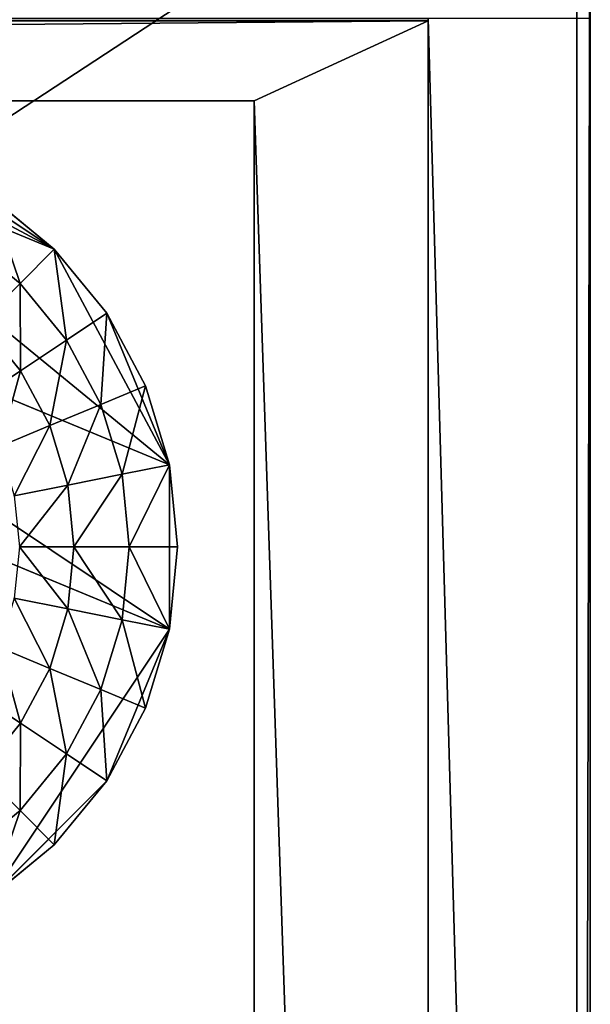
# Model space of a CAD drawing. Extents: x 0 to 35.8, y 0 to 26.7.
# Tile 226 of 227: x 33.7 to 35.8, y 19.4 to 23. Entities that reach past the tile are written whole.
import ezdxf

# ---------------------------------------------------------------- set-up
doc = ezdxf.new("R2010")
doc.units = 0
doc.header["$MEASUREMENT"] = 0
doc.layers.get('0').update_dxf_attribs({"color": 13, "linetype": 'CONTINUOUS'})
for name, color, linetype in [('HDS8645C_-_BODY', 252, 'CONTINUOUS'), ('HDS8645C_-_CERAMIC_TOP', 29, 'CONTINUOUS'), ('HEI8056C_-_LEGS', 252, 'CONTINUOUS')]:
    doc.layers.add(name, color=color, linetype=linetype)

# ---------------------------------------------------------------- blocks, each defined once
blk = doc.blocks.new('HIS8055U_TRADECAD_DXF')
at = {"color": 0}
blk.add_line((17.28565, -9.6021, -14.33995), (17.28565, 9.6713, -14.33995), dxfattribs=at)
blk.add_line((17.28565, -9.6021, -14.33995), (17.28565, 9.6713, -14.33995), dxfattribs=at)
blk.add_line((17.28565, -9.6021, -14.33995), (17.28565, 9.6713, -14.33995), dxfattribs=at)
at = {"layer": 'HDS8645C_-_BODY', "color": 0}
for p, q in [((17.88175, 10.7495, 17.08515), (17.88175, -12.8447, 17.08515)), ((17.88175, 10.7495, 17.08515), (17.88175, -12.8447, 17.08515)), ((17.28565, -9.6021, -13.78755), (17.28565, 9.6789, -13.78865)), ((17.28565, 9.6789, -13.78865), (17.28565, 9.6713, -14.33995)), ((17.28565, 9.6789, -13.78865), (17.28565, 9.6713, -14.33995)), ((17.28565, -9.6021, -13.78755), (17.28565, 9.6789, -13.78865)), ((17.88175, 9.6789, 11.74975), (17.88175, -10.0936, 10.47655)), ((17.88175, -11.211, 15.51895), (17.88175, 9.6789, 15.52855)), ((17.88175, -10.0936, -9.26395), (17.88175, 9.6789, -13.78865)), ((17.88175, 9.6789, -13.78865), (17.88175, -11.1971, -13.78755)), ((17.88175, -11.211, 15.51895), (17.88175, 9.6789, 15.52855)), ((17.88175, 9.6789, -13.78865), (17.88175, -11.1971, -13.78755)), ((17.88175, -10.0936, -9.26395), (17.88175, 9.6789, -13.78865)), ((17.88175, 9.6789, 11.74975), (17.88175, -10.0936, 10.47655)), ((17.28565, 9.6713, -14.33995), (-17.22295, 9.6713, -14.33995)), ((17.28565, 9.6713, -14.33995), (-17.22295, 9.6713, -14.33995)), ((17.28565, 9.6713, -14.33995), (-17.22295, 9.6713, -14.33995)), ((17.28565, 9.6713, -14.33995), (16.64532, 9.37696, -14.65245)), ((17.28565, 9.6713, -14.33995), (16.64532, 9.37696, -14.65245)), ((16.64532, 9.37696, -14.65245), (-16.56002, 9.37696, -14.65245)), ((16.64532, 9.37696, -14.65245), (-16.56002, 9.37696, -14.65245)), ((16.64532, 9.37696, -14.65245), (16.64532, -9.23304, -14.65245)), ((16.64532, 9.37696, -14.65245), (16.64532, -9.23304, -14.65245))]:
    blk.add_line(p, q, dxfattribs=at)
at = {"layer": 'HDS8645C_-_CERAMIC_TOP', "color": 0}
for p, q in [((17.83165, -12.6526, 17.08515), (17.83165, 10.6876, 17.08515)), ((17.83165, 10.6876, 17.27015), (17.83165, -12.6526, 17.27015)), ((17.83165, -12.6526, 17.08515), (17.83165, 10.6876, 17.08515)), ((17.83165, 10.6876, 17.27015), (17.83165, -12.6526, 17.27015))]:
    blk.add_line(p, q, dxfattribs=at)
at = {"layer": 'HEI8056C_-_LEGS', "color": 0}
for p, q in [((15.90975, 8.8301, -14.64235), (14.81445, 9.2839, -14.64235)), ((15.90975, 8.8301, -14.64235), (14.81445, 9.2839, -14.64235)), ((15.40725, 9.1659, -14.64235), (15.90975, 8.8301, -14.64235)), ((15.40725, 9.1659, -14.64235), (15.90975, 8.8301, -14.64235)), ((16.33375, 8.037, -14.64235), (13.95375, 9.0228, -14.64235)), ((16.33375, 8.037, -14.64235), (13.95375, 9.0228, -14.64235)), ((15.67505, 9.0228, -14.64235), (15.90975, 8.8301, -14.64235)), ((15.67505, 9.0228, -14.64235), (15.90975, 8.8301, -14.64235)), ((15.78375, 8.7041, -14.92275), (15.57605, 8.8746, -14.92275)), ((15.78375, 8.7041, -14.78425), (15.57605, 8.8746, -14.78425)), ((15.78375, 8.7041, -14.92275), (15.57605, 8.8746, -14.92275)), ((15.78375, 8.7041, -14.78425), (15.57605, 8.8746, -14.78425)), ((15.78375, 8.7041, -14.78425), (15.90975, 8.8301, -14.64235)), ((15.78375, 8.7041, -14.78425), (15.90975, 8.8301, -14.64235)), ((16.33375, 8.037, -14.64235), (15.90975, 8.8301, -14.64235)), ((15.90975, 8.8301, -14.64235), (16.10245, 8.5954, -14.64235)), ((16.33375, 8.037, -14.64235), (15.90975, 8.8301, -14.64235)), ((15.90975, 8.8301, -14.64235), (16.10245, 8.5954, -14.64235)), ((15.78375, 8.7041, -14.92275), (15.64015, 8.5604, -15.04285)), ((15.78375, 8.7041, -14.92275), (15.64015, 8.5604, -15.04285)), ((15.95425, 8.4964, -14.92275), (15.78375, 8.7041, -14.92275)), ((15.78375, 8.7041, -14.78425), (15.78375, 8.7041, -14.92275)), ((15.95425, 8.4964, -14.92275), (15.78375, 8.7041, -14.92275)), ((15.95425, 8.4964, -14.78425), (15.78375, 8.7041, -14.78425)), ((15.78375, 8.7041, -14.78425), (15.78375, 8.7041, -14.92275)), ((15.95425, 8.4964, -14.78425), (15.78375, 8.7041, -14.78425)), ((16.33375, 7.4325, -14.64235), (13.52635, 8.5954, -14.64235)), ((16.33375, 7.4325, -14.64235), (13.52635, 8.5954, -14.64235)), ((16.10245, 8.5954, -14.64235), (15.95425, 8.4964, -14.78425)), ((16.10245, 8.5954, -14.64235), (15.95425, 8.4964, -14.78425)), ((16.10245, 8.5954, -14.64235), (16.24555, 8.3276, -14.64235)), ((16.10245, 8.5954, -14.64235), (16.24555, 8.3276, -14.64235)), ((15.64015, 8.5604, -17.22795), (15.78535, 8.3835, -17.22795)), ((15.78535, 8.3835, -15.04285), (15.64015, 8.5604, -15.04285)), ((15.78535, 8.3835, -15.04285), (15.64015, 8.5604, -15.04285)), ((15.64015, 8.5604, -17.22795), (15.78535, 8.3835, -17.22795)), ((15.95425, 8.4964, -14.92275), (15.78535, 8.3835, -15.04285)), ((15.95425, 8.4964, -14.92275), (15.78535, 8.3835, -15.04285)), ((16.08095, 8.2594, -14.92275), (15.95425, 8.4964, -14.92275)), ((15.95425, 8.4964, -14.78425), (15.95425, 8.4964, -14.92275)), ((16.08095, 8.2594, -14.92275), (15.95425, 8.4964, -14.92275)), ((16.08095, 8.2594, -14.78425), (15.95425, 8.4964, -14.78425)), ((15.95425, 8.4964, -14.78425), (15.95425, 8.4964, -14.92275)), ((16.08095, 8.2594, -14.78425), (15.95425, 8.4964, -14.78425)), ((15.78535, 8.3835, -17.22795), (15.61825, 8.2718, -17.22795)), ((15.78535, 8.3835, -17.22795), (15.61825, 8.2718, -17.22795)), ((15.78535, 8.3835, -15.04285), (15.78535, 8.3835, -17.22795)), ((15.78535, 8.3835, -17.22795), (15.89325, 8.1816, -17.22795)), ((15.89325, 8.1816, -15.04285), (15.78535, 8.3835, -15.04285)), ((15.89325, 8.1816, -15.04285), (15.78535, 8.3835, -15.04285)), ((15.78535, 8.3835, -15.04285), (15.78535, 8.3835, -17.22795)), ((15.78535, 8.3835, -17.22795), (15.89325, 8.1816, -17.22795)), ((16.08095, 8.2594, -14.78425), (16.24555, 8.3276, -14.64235)), ((16.08095, 8.2594, -14.78425), (16.24555, 8.3276, -14.64235)), ((16.24555, 8.3276, -14.64235), (16.33375, 8.037, -14.64235)), ((16.24555, 8.3276, -14.64235), (16.33375, 8.037, -14.64235)), ((16.08095, 8.2594, -14.92275), (15.89325, 8.1816, -15.04285)), ((16.08095, 8.2594, -14.92275), (15.89325, 8.1816, -15.04285)), ((16.15895, 8.0022, -14.92275), (16.08095, 8.2594, -14.92275)), ((16.08095, 8.2594, -14.78425), (16.08095, 8.2594, -14.92275)), ((16.15895, 8.0022, -14.92275), (16.08095, 8.2594, -14.92275)), ((16.15895, 8.0022, -14.78425), (16.08095, 8.2594, -14.78425)), ((16.08095, 8.2594, -14.78425), (16.08095, 8.2594, -14.92275)), ((16.15895, 8.0022, -14.78425), (16.08095, 8.2594, -14.78425)), ((15.89325, 8.1816, -17.22795), (15.70755, 8.1047, -17.22795)), ((15.89325, 8.1816, -17.22795), (15.70755, 8.1047, -17.22795)), ((15.89325, 8.1816, -15.04285), (15.89325, 8.1816, -17.22795)), ((15.89325, 8.1816, -17.22795), (15.95965, 7.9626, -17.22795)), ((15.95965, 7.9626, -15.04285), (15.89325, 8.1816, -15.04285)), ((15.95965, 7.9626, -15.04285), (15.89325, 8.1816, -15.04285)), ((15.89325, 8.1816, -15.04285), (15.89325, 8.1816, -17.22795)), ((15.89325, 8.1816, -17.22795), (15.95965, 7.9626, -17.22795)), ((16.15895, 8.0022, -14.78425), (16.33375, 8.037, -14.64235)), ((16.15895, 8.0022, -14.78425), (16.33375, 8.037, -14.64235)), ((16.33375, 7.4325, -14.64235), (16.33375, 8.037, -14.64235)), ((16.33375, 8.037, -14.64235), (16.36355, 7.7348, -14.64235)), ((16.33375, 7.4325, -14.64235), (16.33375, 8.037, -14.64235)), ((16.33375, 8.037, -14.64235), (16.36355, 7.7348, -14.64235)), ((16.15895, 8.0022, -14.92275), (15.95965, 7.9626, -15.04285)), ((16.15895, 8.0022, -14.92275), (15.95965, 7.9626, -15.04285)), ((16.18525, 7.7348, -14.92275), (16.15895, 8.0022, -14.92275)), ((16.15895, 8.0022, -14.78425), (16.15895, 8.0022, -14.92275)), ((16.18525, 7.7348, -14.92275), (16.15895, 8.0022, -14.92275)), ((16.18525, 7.7348, -14.78425), (16.15895, 8.0022, -14.78425)), ((16.15895, 8.0022, -14.78425), (16.15895, 8.0022, -14.92275)), ((16.18525, 7.7348, -14.78425), (16.15895, 8.0022, -14.78425)), ((15.95965, 7.9626, -17.22795), (15.76255, 7.9234, -17.22795)), ((15.95965, 7.9626, -17.22795), (15.76255, 7.9234, -17.22795)), ((15.95965, 7.9626, -15.04285), (15.95965, 7.9626, -17.22795)), ((15.95965, 7.9626, -17.22795), (15.98215, 7.7348, -17.22795)), ((15.98215, 7.7348, -15.04285), (15.95965, 7.9626, -15.04285)), ((15.98215, 7.7348, -15.04285), (15.95965, 7.9626, -15.04285)), ((15.95965, 7.9626, -15.04285), (15.95965, 7.9626, -17.22795)), ((15.95965, 7.9626, -17.22795), (15.98215, 7.7348, -17.22795)), ((15.98215, 7.7348, -17.22795), (15.78115, 7.7348, -17.22795)), ((15.98215, 7.7348, -17.22795), (15.78115, 7.7348, -17.22795)), ((15.98215, 7.7348, -15.04285), (15.95965, 7.5069, -15.04285)), ((15.98215, 7.7348, -17.22795), (15.95965, 7.5069, -17.22795)), ((15.98215, 7.7348, -15.04285), (15.95965, 7.5069, -15.04285)), ((15.98215, 7.7348, -17.22795), (15.95965, 7.5069, -17.22795)), ((15.98215, 7.7348, -17.22795), (15.98215, 7.7348, -15.04285)), ((15.98215, 7.7348, -15.04285), (16.18525, 7.7348, -14.92275)), ((15.98215, 7.7348, -15.04285), (16.18525, 7.7348, -14.92275)), ((15.98215, 7.7348, -17.22795), (15.98215, 7.7348, -15.04285)), ((16.18525, 7.7348, -14.92275), (16.15895, 7.4673, -14.92275)), ((16.15895, 7.4673, -14.78425), (16.18525, 7.7348, -14.78425)), ((16.18525, 7.7348, -14.92275), (16.15895, 7.4673, -14.92275)), ((16.15895, 7.4673, -14.78425), (16.18525, 7.7348, -14.78425)), ((16.18525, 7.7348, -14.78425), (16.18525, 7.7348, -14.92275)), ((16.18525, 7.7348, -14.78425), (16.18525, 7.7348, -14.92275)), ((16.18525, 7.7348, -14.78425), (16.36355, 7.7348, -14.64235)), ((16.18525, 7.7348, -14.78425), (16.36355, 7.7348, -14.64235)), ((16.36355, 7.7348, -14.64235), (16.33375, 7.4325, -14.64235)), ((16.36355, 7.7348, -14.64235), (16.33375, 7.4325, -14.64235)), ((15.95965, 7.5069, -17.22795), (15.76255, 7.5462, -17.22795)), ((15.95965, 7.5069, -17.22795), (15.76255, 7.5462, -17.22795)), ((15.95965, 7.5069, -15.04285), (15.89325, 7.2879, -15.04285)), ((15.95965, 7.5069, -17.22795), (15.89325, 7.2879, -17.22795)), ((15.95965, 7.5069, -15.04285), (15.89325, 7.2879, -15.04285)), ((15.95965, 7.5069, -17.22795), (15.89325, 7.2879, -17.22795)), ((15.95965, 7.5069, -15.04285), (16.15895, 7.4673, -14.92275)), ((15.95965, 7.5069, -17.22795), (15.95965, 7.5069, -15.04285)), ((15.95965, 7.5069, -15.04285), (16.15895, 7.4673, -14.92275)), ((15.95965, 7.5069, -17.22795), (15.95965, 7.5069, -15.04285)), ((16.15895, 7.4673, -14.92275), (16.08095, 7.2101, -14.92275)), ((16.08095, 7.2101, -14.78425), (16.15895, 7.4673, -14.78425)), ((16.15895, 7.4673, -14.92275), (16.08095, 7.2101, -14.92275)), ((16.08095, 7.2101, -14.78425), (16.15895, 7.4673, -14.78425)), ((16.15895, 7.4673, -14.92275), (16.15895, 7.4673, -14.78425)), ((16.15895, 7.4673, -14.92275), (16.15895, 7.4673, -14.78425)), ((16.15895, 7.4673, -14.78425), (16.33375, 7.4325, -14.64235)), ((16.15895, 7.4673, -14.78425), (16.33375, 7.4325, -14.64235)), ((16.10245, 6.8741, -14.64235), (16.33375, 7.4325, -14.64235)), ((16.10245, 6.8741, -14.64235), (16.33375, 7.4325, -14.64235)), ((16.33375, 7.4325, -14.64235), (16.24555, 7.1419, -14.64235)), ((16.33375, 7.4325, -14.64235), (16.24555, 7.1419, -14.64235)), ((15.89325, 7.2879, -17.22795), (15.70755, 7.3648, -17.22795)), ((15.89325, 7.2879, -17.22795), (15.70755, 7.3648, -17.22795)), ((15.89325, 7.2879, -15.04285), (15.78535, 7.086, -15.04285)), ((15.89325, 7.2879, -17.22795), (15.78535, 7.086, -17.22795)), ((15.89325, 7.2879, -15.04285), (15.78535, 7.086, -15.04285)), ((15.89325, 7.2879, -17.22795), (15.78535, 7.086, -17.22795)), ((15.89325, 7.2879, -15.04285), (16.08095, 7.2101, -14.92275)), ((15.89325, 7.2879, -17.22795), (15.89325, 7.2879, -15.04285)), ((15.89325, 7.2879, -15.04285), (16.08095, 7.2101, -14.92275)), ((15.89325, 7.2879, -17.22795), (15.89325, 7.2879, -15.04285)), ((16.08095, 7.2101, -14.92275), (15.95425, 6.9731, -14.92275)), ((15.95425, 6.9731, -14.78425), (16.08095, 7.2101, -14.78425)), ((16.08095, 7.2101, -14.92275), (15.95425, 6.9731, -14.92275)), ((15.95425, 6.9731, -14.78425), (16.08095, 7.2101, -14.78425)), ((16.08095, 7.2101, -14.92275), (16.08095, 7.2101, -14.78425)), ((16.08095, 7.2101, -14.92275), (16.08095, 7.2101, -14.78425)), ((16.08095, 7.2101, -14.78425), (16.24555, 7.1419, -14.64235)), ((16.08095, 7.2101, -14.78425), (16.24555, 7.1419, -14.64235)), ((15.78535, 7.086, -17.22795), (15.61825, 7.1977, -17.22795)), ((15.78535, 7.086, -17.22795), (15.61825, 7.1977, -17.22795)), ((16.24555, 7.1419, -14.64235), (16.10245, 6.8741, -14.64235)), ((16.24555, 7.1419, -14.64235), (16.10245, 6.8741, -14.64235)), ((15.78535, 7.086, -15.04285), (15.64015, 6.9091, -15.04285)), ((15.78535, 7.086, -17.22795), (15.64015, 6.9091, -17.22795)), ((15.78535, 7.086, -15.04285), (15.64015, 6.9091, -15.04285)), ((15.78535, 7.086, -17.22795), (15.64015, 6.9091, -17.22795)), ((15.78535, 7.086, -15.04285), (15.95425, 6.9731, -14.92275)), ((15.78535, 7.086, -17.22795), (15.78535, 7.086, -15.04285)), ((15.78535, 7.086, -15.04285), (15.95425, 6.9731, -14.92275)), ((15.78535, 7.086, -17.22795), (15.78535, 7.086, -15.04285)), ((15.95425, 6.9731, -14.92275), (15.78375, 6.7654, -14.92275)), ((15.78375, 6.7654, -14.78425), (15.95425, 6.9731, -14.78425)), ((15.95425, 6.9731, -14.92275), (15.78375, 6.7654, -14.92275)), ((15.78375, 6.7654, -14.78425), (15.95425, 6.9731, -14.78425)), ((15.95425, 6.9731, -14.92275), (15.95425, 6.9731, -14.78425)), ((15.95425, 6.9731, -14.92275), (15.95425, 6.9731, -14.78425)), ((15.95425, 6.9731, -14.78425), (16.10245, 6.8741, -14.64235)), ((15.95425, 6.9731, -14.78425), (16.10245, 6.8741, -14.64235)), ((15.64015, 6.9091, -15.04285), (15.78375, 6.7654, -14.92275)), ((15.64015, 6.9091, -15.04285), (15.78375, 6.7654, -14.92275)), ((15.67505, 6.4467, -14.64235), (16.10245, 6.8741, -14.64235)), ((15.67505, 6.4467, -14.64235), (16.10245, 6.8741, -14.64235)), ((16.10245, 6.8741, -14.64235), (15.90975, 6.6394, -14.64235)), ((16.10245, 6.8741, -14.64235), (15.90975, 6.6394, -14.64235)), ((15.57605, 6.5949, -14.78425), (15.78375, 6.7654, -14.78425)), ((15.78375, 6.7654, -14.92275), (15.57605, 6.5949, -14.92275)), ((15.78375, 6.7654, -14.92275), (15.57605, 6.5949, -14.92275)), ((15.57605, 6.5949, -14.78425), (15.78375, 6.7654, -14.78425)), ((15.78375, 6.7654, -14.92275), (15.78375, 6.7654, -14.78425)), ((15.78375, 6.7654, -14.92275), (15.78375, 6.7654, -14.78425)), ((15.78375, 6.7654, -14.78425), (15.90975, 6.6394, -14.64235)), ((15.78375, 6.7654, -14.78425), (15.90975, 6.6394, -14.64235)), ((15.90975, 6.6394, -14.64235), (15.67505, 6.4467, -14.64235)), ((15.90975, 6.6394, -14.64235), (15.67505, 6.4467, -14.64235))]:
    blk.add_line(p, q, dxfattribs=at)
at = {"color": 0}
mesh = blk.add_polyface(dxfattribs=at)
corners = [(17.28565, -9.6021, -14.33995), (-17.22295, 9.6713, -14.33995), (-17.22295, -9.6021, -14.33995), (17.28565, 9.6713, -14.33995)]
mesh.append_faces([[corners[k] for k in face] for face in [(0, 1, 2), (1, 0, 3)]], dxfattribs={"vtx0": -1, "color": 0})
at = {"layer": 'HDS8645C_-_BODY', "color": 0}
mesh = blk.add_polyface(dxfattribs=at)
corners = [(17.88175, 10.7495, 17.08515), (17.83165, -12.6526, 17.08515), (17.83165, 10.6876, 17.08515), (17.88175, -12.8447, 17.08515)]
mesh.append_faces([[corners[k] for k in face] for face in [(0, 1, 2), (1, 0, 3)]], dxfattribs={"vtx0": -1, "color": 0})
mesh = blk.add_polyface(dxfattribs=at)
corners = [(17.88175, 10.7495, 17.08515), (17.88175, -11.211, 15.51895), (17.88175, -12.8447, 17.08515), (17.88175, 9.6789, 15.52855)]
mesh.append_faces([[corners[k] for k in face] for face in [(0, 1, 2), (1, 0, 3)]], dxfattribs={"vtx0": -1, "color": 0})
mesh = blk.add_polyface(dxfattribs=at)
corners = [(17.28565, 9.6789, -13.78865), (-17.22295, 9.6713, -14.33995), (17.28565, 9.6713, -14.33995), (-17.22295, 9.6789, -13.78865)]
mesh.append_faces([[corners[k] for k in face] for face in [(0, 1, 2), (1, 0, 3)]], dxfattribs={"vtx0": -1, "color": 0})
mesh = blk.add_polyface(dxfattribs=at)
corners = [(17.88175, -11.1971, -13.78755), (17.28565, 9.6789, -13.78865), (17.28565, -9.6021, -13.78755), (17.88175, 9.6789, -13.78865)]
mesh.append_faces([[corners[k] for k in face] for face in [(0, 1, 2), (1, 0, 3)]], dxfattribs={"vtx0": -1, "color": 0})
mesh = blk.add_polyface(dxfattribs=at)
corners = [(17.28565, 9.6789, -13.78865), (17.28565, -9.6021, -14.33995), (17.28565, -9.6021, -13.78755), (17.28565, 9.6713, -14.33995)]
mesh.append_faces([[corners[k] for k in face] for face in [(0, 1, 2), (1, 0, 3)]], dxfattribs={"vtx0": -1, "color": 0})
mesh = blk.add_polyface(dxfattribs=at)
corners = [(17.88175, 9.6789, 15.52855), (17.88175, -10.0936, 10.47655), (17.88175, -11.211, 15.51895), (17.88175, 9.6789, 11.74975)]
mesh.append_faces([[corners[k] for k in face] for face in [(0, 1, 2), (1, 0, 3)]], dxfattribs={"vtx0": -1, "color": 0})
mesh = blk.add_polyface(dxfattribs=at)
corners = [(17.88175, -10.0936, -9.26395), (17.88175, -11.1971, -13.78755), (17.88175, -11.1971, -9.26395), (17.88175, 9.6789, -13.78865)]
mesh.append_faces([[corners[k] for k in face] for face in [(0, 1, 2), (1, 0, 3)]], dxfattribs={"vtx0": -1, "color": 0})
mesh = blk.add_polyface(dxfattribs=at)
corners = [(17.88175, 9.6789, 11.74975), (17.88175, -10.0936, -9.26395), (17.88175, -10.0936, 10.47655), (17.88175, 9.6789, -13.78865)]
mesh.append_faces([[corners[k] for k in face] for face in [(0, 1, 2), (1, 0, 3)]], dxfattribs={"vtx0": -1, "color": 0})
mesh = blk.add_polyface(dxfattribs=at)
corners = [(17.28565, 9.6713, -14.33995), (-16.56002, 9.37696, -14.65245), (16.64532, 9.37696, -14.65245), (-17.22295, 9.6713, -14.33995)]
mesh.append_faces([[corners[k] for k in face] for face in [(0, 1, 2), (1, 0, 3)]], dxfattribs={"vtx0": -1, "color": 0})
mesh = blk.add_polyface(dxfattribs=at)
corners = [(17.28565, -9.6021, -14.33995), (16.64532, 9.37696, -14.65245), (16.64532, -9.23304, -14.65245), (17.28565, 9.6713, -14.33995)]
mesh.append_faces([[corners[k] for k in face] for face in [(0, 1, 2), (1, 0, 3)]], dxfattribs={"vtx0": -1, "color": 0})
mesh = blk.add_polyface(dxfattribs=at)
corners = [(16.64532, -9.23304, -14.65245), (-16.56002, 9.37696, -14.65245), (-16.56002, -9.23304, -14.65245), (16.64532, 9.37696, -14.65245)]
mesh.append_faces([[corners[k] for k in face] for face in [(0, 1, 2), (1, 0, 3)]], dxfattribs={"vtx0": -1, "color": 0})
at = {"layer": 'HDS8645C_-_CERAMIC_TOP', "color": 0}
mesh = blk.add_polyface(dxfattribs=at)
corners = [(17.83165, 10.6876, 17.27015), (-17.76255, -12.6526, 17.27015), (-17.76255, 10.6876, 17.27015), (17.83165, -12.6526, 17.27015)]
mesh.append_faces([[corners[k] for k in face] for face in [(0, 1, 2), (1, 0, 3)]], dxfattribs={"vtx0": -1, "color": 0})
mesh = blk.add_polyface(dxfattribs=at)
corners = [(17.83165, 10.6876, 17.27015), (17.83165, -12.6526, 17.08515), (17.83165, -12.6526, 17.27015), (17.83165, 10.6876, 17.08515)]
mesh.append_faces([[corners[k] for k in face] for face in [(0, 1, 2), (1, 0, 3)]], dxfattribs={"vtx0": -1, "color": 0})
at = {"layer": 'HEI8056C_-_LEGS', "color": 0}
mesh = blk.add_polyface(dxfattribs=at)
corners = [(14.81445, 9.2839, -14.64235), (16.33375, 8.037, -14.64235), (13.95375, 9.0228, -14.64235), (15.90975, 8.8301, -14.64235)]
mesh.append_faces([[corners[k] for k in face] for face in [(0, 1, 2), (1, 0, 3)]], dxfattribs={"vtx0": -1, "color": 0})
mesh = blk.add_polyface(dxfattribs=at)
corners = [(15.11665, 9.2541, -14.64235), (15.90975, 8.8301, -14.64235), (14.81445, 9.2839, -14.64235), (15.40725, 9.1659, -14.64235)]
mesh.append_faces([[corners[k] for k in face] for face in [(0, 1, 2), (1, 0, 3)]], dxfattribs={"vtx0": -1, "color": 0})
mesh = blk.add_polyface(dxfattribs=at)
corners = [(15.90975, 8.8301, -14.64235), (15.40725, 9.1659, -14.64235), (15.67505, 9.0228, -14.64235)]
mesh.append_faces([[corners[k] for k in face] for face in [(0, 1, 2)]], dxfattribs={"color": 0})
mesh = blk.add_polyface(dxfattribs=at)
corners = [(13.95375, 9.0228, -14.64235), (16.33375, 7.4325, -14.64235), (13.52635, 8.5954, -14.64235), (16.33375, 8.037, -14.64235)]
mesh.append_faces([[corners[k] for k in face] for face in [(0, 1, 2), (1, 0, 3)]], dxfattribs={"vtx0": -1, "color": 0})
mesh = blk.add_polyface(dxfattribs=at)
corners = [(15.78375, 8.7041, -14.78425), (15.67505, 9.0228, -14.64235), (15.57605, 8.8746, -14.78425), (15.90975, 8.8301, -14.64235)]
mesh.append_faces([[corners[k] for k in face] for face in [(0, 1, 2), (1, 0, 3)]], dxfattribs={"vtx0": -1, "color": 0})
mesh = blk.add_polyface(dxfattribs=at)
corners = [(15.64015, 8.5604, -15.04285), (15.57605, 8.8746, -14.92275), (15.46315, 8.7057, -15.04285), (15.78375, 8.7041, -14.92275)]
mesh.append_faces([[corners[k] for k in face] for face in [(0, 1, 2), (1, 0, 3)]], dxfattribs={"vtx0": -1, "color": 0})
mesh = blk.add_polyface(dxfattribs=at)
corners = [(15.78375, 8.7041, -14.78425), (15.57605, 8.8746, -14.92275), (15.78375, 8.7041, -14.92275), (15.57605, 8.8746, -14.78425)]
mesh.append_faces([[corners[k] for k in face] for face in [(0, 1, 2), (1, 0, 3)]], dxfattribs={"vtx0": -1, "color": 0})
mesh = blk.add_polyface(dxfattribs=at)
corners = [(15.95425, 8.4964, -14.78425), (15.90975, 8.8301, -14.64235), (15.78375, 8.7041, -14.78425), (16.10245, 8.5954, -14.64235)]
mesh.append_faces([[corners[k] for k in face] for face in [(0, 1, 2), (1, 0, 3)]], dxfattribs={"vtx0": -1, "color": 0})
mesh = blk.add_polyface(dxfattribs=at)
corners = [(16.10245, 8.5954, -14.64235), (16.33375, 8.037, -14.64235), (15.90975, 8.8301, -14.64235), (16.24555, 8.3276, -14.64235)]
mesh.append_faces([[corners[k] for k in face] for face in [(0, 1, 2), (1, 0, 3)]], dxfattribs={"vtx0": -1, "color": 0})
mesh = blk.add_polyface(dxfattribs=at)
corners = [(15.78535, 8.3835, -15.04285), (15.78375, 8.7041, -14.92275), (15.64015, 8.5604, -15.04285), (15.95425, 8.4964, -14.92275)]
mesh.append_faces([[corners[k] for k in face] for face in [(0, 1, 2), (1, 0, 3)]], dxfattribs={"vtx0": -1, "color": 0})
mesh = blk.add_polyface(dxfattribs=at)
corners = [(15.78375, 8.7041, -14.78425), (15.95425, 8.4964, -14.92275), (15.95425, 8.4964, -14.78425), (15.78375, 8.7041, -14.92275)]
mesh.append_faces([[corners[k] for k in face] for face in [(0, 1, 2), (1, 0, 3)]], dxfattribs={"vtx0": -1, "color": 0})
mesh = blk.add_polyface(dxfattribs=at)
corners = [(16.33375, 7.4325, -14.64235), (15.67505, 6.4467, -14.64235), (13.52635, 8.5954, -14.64235), (16.10245, 6.8741, -14.64235)]
mesh.append_faces([[corners[k] for k in face] for face in [(0, 1, 2), (1, 0, 3)]], dxfattribs={"vtx0": -1, "color": 0})
mesh = blk.add_polyface(dxfattribs=at)
corners = [(16.08095, 8.2594, -14.78425), (16.10245, 8.5954, -14.64235), (15.95425, 8.4964, -14.78425), (16.24555, 8.3276, -14.64235)]
mesh.append_faces([[corners[k] for k in face] for face in [(0, 1, 2), (1, 0, 3)]], dxfattribs={"vtx0": -1, "color": 0})
mesh = blk.add_polyface(dxfattribs=at)
corners = [(15.61825, 8.2718, -17.22795), (15.64015, 8.5604, -17.22795), (15.49795, 8.4183, -17.22795), (15.78535, 8.3835, -17.22795)]
mesh.append_faces([[corners[k] for k in face] for face in [(0, 1, 2), (1, 0, 3)]], dxfattribs={"vtx0": -1, "color": 0})
mesh = blk.add_polyface(dxfattribs=at)
corners = [(15.64015, 8.5604, -15.04285), (15.78535, 8.3835, -17.22795), (15.78535, 8.3835, -15.04285), (15.64015, 8.5604, -17.22795)]
mesh.append_faces([[corners[k] for k in face] for face in [(0, 1, 2), (1, 0, 3)]], dxfattribs={"vtx0": -1, "color": 0})
mesh = blk.add_polyface(dxfattribs=at)
corners = [(15.89325, 8.1816, -15.04285), (15.95425, 8.4964, -14.92275), (15.78535, 8.3835, -15.04285), (16.08095, 8.2594, -14.92275)]
mesh.append_faces([[corners[k] for k in face] for face in [(0, 1, 2), (1, 0, 3)]], dxfattribs={"vtx0": -1, "color": 0})
mesh = blk.add_polyface(dxfattribs=at)
corners = [(15.95425, 8.4964, -14.78425), (16.08095, 8.2594, -14.92275), (16.08095, 8.2594, -14.78425), (15.95425, 8.4964, -14.92275)]
mesh.append_faces([[corners[k] for k in face] for face in [(0, 1, 2), (1, 0, 3)]], dxfattribs={"vtx0": -1, "color": 0})
mesh = blk.add_polyface(dxfattribs=at)
corners = [(15.70755, 8.1047, -17.22795), (15.78535, 8.3835, -17.22795), (15.61825, 8.2718, -17.22795), (15.89325, 8.1816, -17.22795)]
mesh.append_faces([[corners[k] for k in face] for face in [(0, 1, 2), (1, 0, 3)]], dxfattribs={"vtx0": -1, "color": 0})
mesh = blk.add_polyface(dxfattribs=at)
corners = [(15.78535, 8.3835, -15.04285), (15.89325, 8.1816, -17.22795), (15.89325, 8.1816, -15.04285), (15.78535, 8.3835, -17.22795)]
mesh.append_faces([[corners[k] for k in face] for face in [(0, 1, 2), (1, 0, 3)]], dxfattribs={"vtx0": -1, "color": 0})
mesh = blk.add_polyface(dxfattribs=at)
corners = [(16.15895, 8.0022, -14.78425), (16.24555, 8.3276, -14.64235), (16.08095, 8.2594, -14.78425), (16.33375, 8.037, -14.64235)]
mesh.append_faces([[corners[k] for k in face] for face in [(0, 1, 2), (1, 0, 3)]], dxfattribs={"vtx0": -1, "color": 0})
mesh = blk.add_polyface(dxfattribs=at)
corners = [(15.95965, 7.9626, -15.04285), (16.08095, 8.2594, -14.92275), (15.89325, 8.1816, -15.04285), (16.15895, 8.0022, -14.92275)]
mesh.append_faces([[corners[k] for k in face] for face in [(0, 1, 2), (1, 0, 3)]], dxfattribs={"vtx0": -1, "color": 0})
mesh = blk.add_polyface(dxfattribs=at)
corners = [(16.08095, 8.2594, -14.78425), (16.15895, 8.0022, -14.92275), (16.15895, 8.0022, -14.78425), (16.08095, 8.2594, -14.92275)]
mesh.append_faces([[corners[k] for k in face] for face in [(0, 1, 2), (1, 0, 3)]], dxfattribs={"vtx0": -1, "color": 0})
mesh = blk.add_polyface(dxfattribs=at)
corners = [(15.76255, 7.9234, -17.22795), (15.89325, 8.1816, -17.22795), (15.70755, 8.1047, -17.22795), (15.95965, 7.9626, -17.22795)]
mesh.append_faces([[corners[k] for k in face] for face in [(0, 1, 2), (1, 0, 3)]], dxfattribs={"vtx0": -1, "color": 0})
mesh = blk.add_polyface(dxfattribs=at)
corners = [(15.89325, 8.1816, -15.04285), (15.95965, 7.9626, -17.22795), (15.95965, 7.9626, -15.04285), (15.89325, 8.1816, -17.22795)]
mesh.append_faces([[corners[k] for k in face] for face in [(0, 1, 2), (1, 0, 3)]], dxfattribs={"vtx0": -1, "color": 0})
mesh = blk.add_polyface(dxfattribs=at)
corners = [(16.18525, 7.7348, -14.78425), (16.33375, 8.037, -14.64235), (16.15895, 8.0022, -14.78425), (16.36355, 7.7348, -14.64235)]
mesh.append_faces([[corners[k] for k in face] for face in [(0, 1, 2), (1, 0, 3)]], dxfattribs={"vtx0": -1, "color": 0})
mesh = blk.add_polyface(dxfattribs=at)
corners = [(16.36355, 7.7348, -14.64235), (16.33375, 7.4325, -14.64235), (16.33375, 8.037, -14.64235)]
mesh.append_faces([[corners[k] for k in face] for face in [(0, 1, 2)]], dxfattribs={"color": 0})
mesh = blk.add_polyface(dxfattribs=at)
corners = [(15.98215, 7.7348, -15.04285), (16.15895, 8.0022, -14.92275), (15.95965, 7.9626, -15.04285), (16.18525, 7.7348, -14.92275)]
mesh.append_faces([[corners[k] for k in face] for face in [(0, 1, 2), (1, 0, 3)]], dxfattribs={"vtx0": -1, "color": 0})
mesh = blk.add_polyface(dxfattribs=at)
corners = [(16.15895, 8.0022, -14.78425), (16.18525, 7.7348, -14.92275), (16.18525, 7.7348, -14.78425), (16.15895, 8.0022, -14.92275)]
mesh.append_faces([[corners[k] for k in face] for face in [(0, 1, 2), (1, 0, 3)]], dxfattribs={"vtx0": -1, "color": 0})
mesh = blk.add_polyface(dxfattribs=at)
corners = [(15.78115, 7.7348, -17.22795), (15.95965, 7.9626, -17.22795), (15.76255, 7.9234, -17.22795), (15.98215, 7.7348, -17.22795)]
mesh.append_faces([[corners[k] for k in face] for face in [(0, 1, 2), (1, 0, 3)]], dxfattribs={"vtx0": -1, "color": 0})
mesh = blk.add_polyface(dxfattribs=at)
corners = [(15.95965, 7.9626, -15.04285), (15.98215, 7.7348, -17.22795), (15.98215, 7.7348, -15.04285), (15.95965, 7.9626, -17.22795)]
mesh.append_faces([[corners[k] for k in face] for face in [(0, 1, 2), (1, 0, 3)]], dxfattribs={"vtx0": -1, "color": 0})
mesh = blk.add_polyface(dxfattribs=at)
corners = [(15.95965, 7.5069, -17.22795), (15.78115, 7.7348, -17.22795), (15.76255, 7.5462, -17.22795), (15.98215, 7.7348, -17.22795)]
mesh.append_faces([[corners[k] for k in face] for face in [(0, 1, 2), (1, 0, 3)]], dxfattribs={"vtx0": -1, "color": 0})
mesh = blk.add_polyface(dxfattribs=at)
corners = [(16.15895, 7.4673, -14.92275), (15.98215, 7.7348, -15.04285), (15.95965, 7.5069, -15.04285), (16.18525, 7.7348, -14.92275)]
mesh.append_faces([[corners[k] for k in face] for face in [(0, 1, 2), (1, 0, 3)]], dxfattribs={"vtx0": -1, "color": 0})
mesh = blk.add_polyface(dxfattribs=at)
corners = [(15.98215, 7.7348, -15.04285), (15.95965, 7.5069, -17.22795), (15.95965, 7.5069, -15.04285), (15.98215, 7.7348, -17.22795)]
mesh.append_faces([[corners[k] for k in face] for face in [(0, 1, 2), (1, 0, 3)]], dxfattribs={"vtx0": -1, "color": 0})
mesh = blk.add_polyface(dxfattribs=at)
corners = [(16.18525, 7.7348, -14.78425), (16.15895, 7.4673, -14.92275), (16.15895, 7.4673, -14.78425), (16.18525, 7.7348, -14.92275)]
mesh.append_faces([[corners[k] for k in face] for face in [(0, 1, 2), (1, 0, 3)]], dxfattribs={"vtx0": -1, "color": 0})
mesh = blk.add_polyface(dxfattribs=at)
corners = [(16.33375, 7.4325, -14.64235), (16.18525, 7.7348, -14.78425), (16.15895, 7.4673, -14.78425), (16.36355, 7.7348, -14.64235)]
mesh.append_faces([[corners[k] for k in face] for face in [(0, 1, 2), (1, 0, 3)]], dxfattribs={"vtx0": -1, "color": 0})
mesh = blk.add_polyface(dxfattribs=at)
corners = [(15.89325, 7.2879, -17.22795), (15.76255, 7.5462, -17.22795), (15.70755, 7.3648, -17.22795), (15.95965, 7.5069, -17.22795)]
mesh.append_faces([[corners[k] for k in face] for face in [(0, 1, 2), (1, 0, 3)]], dxfattribs={"vtx0": -1, "color": 0})
mesh = blk.add_polyface(dxfattribs=at)
corners = [(16.08095, 7.2101, -14.92275), (15.95965, 7.5069, -15.04285), (15.89325, 7.2879, -15.04285), (16.15895, 7.4673, -14.92275)]
mesh.append_faces([[corners[k] for k in face] for face in [(0, 1, 2), (1, 0, 3)]], dxfattribs={"vtx0": -1, "color": 0})
mesh = blk.add_polyface(dxfattribs=at)
corners = [(15.95965, 7.5069, -15.04285), (15.89325, 7.2879, -17.22795), (15.89325, 7.2879, -15.04285), (15.95965, 7.5069, -17.22795)]
mesh.append_faces([[corners[k] for k in face] for face in [(0, 1, 2), (1, 0, 3)]], dxfattribs={"vtx0": -1, "color": 0})
mesh = blk.add_polyface(dxfattribs=at)
corners = [(16.15895, 7.4673, -14.78425), (16.08095, 7.2101, -14.92275), (16.08095, 7.2101, -14.78425), (16.15895, 7.4673, -14.92275)]
mesh.append_faces([[corners[k] for k in face] for face in [(0, 1, 2), (1, 0, 3)]], dxfattribs={"vtx0": -1, "color": 0})
mesh = blk.add_polyface(dxfattribs=at)
corners = [(16.24555, 7.1419, -14.64235), (16.15895, 7.4673, -14.78425), (16.08095, 7.2101, -14.78425), (16.33375, 7.4325, -14.64235)]
mesh.append_faces([[corners[k] for k in face] for face in [(0, 1, 2), (1, 0, 3)]], dxfattribs={"vtx0": -1, "color": 0})
mesh = blk.add_polyface(dxfattribs=at)
corners = [(16.33375, 7.4325, -14.64235), (16.24555, 7.1419, -14.64235), (16.10245, 6.8741, -14.64235)]
mesh.append_faces([[corners[k] for k in face] for face in [(0, 1, 2)]], dxfattribs={"color": 0})
mesh = blk.add_polyface(dxfattribs=at)
corners = [(15.78535, 7.086, -17.22795), (15.70755, 7.3648, -17.22795), (15.61825, 7.1977, -17.22795), (15.89325, 7.2879, -17.22795)]
mesh.append_faces([[corners[k] for k in face] for face in [(0, 1, 2), (1, 0, 3)]], dxfattribs={"vtx0": -1, "color": 0})
mesh = blk.add_polyface(dxfattribs=at)
corners = [(15.95425, 6.9731, -14.92275), (15.89325, 7.2879, -15.04285), (15.78535, 7.086, -15.04285), (16.08095, 7.2101, -14.92275)]
mesh.append_faces([[corners[k] for k in face] for face in [(0, 1, 2), (1, 0, 3)]], dxfattribs={"vtx0": -1, "color": 0})
mesh = blk.add_polyface(dxfattribs=at)
corners = [(15.89325, 7.2879, -15.04285), (15.78535, 7.086, -17.22795), (15.78535, 7.086, -15.04285), (15.89325, 7.2879, -17.22795)]
mesh.append_faces([[corners[k] for k in face] for face in [(0, 1, 2), (1, 0, 3)]], dxfattribs={"vtx0": -1, "color": 0})
mesh = blk.add_polyface(dxfattribs=at)
corners = [(16.08095, 7.2101, -14.78425), (15.95425, 6.9731, -14.92275), (15.95425, 6.9731, -14.78425), (16.08095, 7.2101, -14.92275)]
mesh.append_faces([[corners[k] for k in face] for face in [(0, 1, 2), (1, 0, 3)]], dxfattribs={"vtx0": -1, "color": 0})
mesh = blk.add_polyface(dxfattribs=at)
corners = [(16.10245, 6.8741, -14.64235), (16.08095, 7.2101, -14.78425), (15.95425, 6.9731, -14.78425), (16.24555, 7.1419, -14.64235)]
mesh.append_faces([[corners[k] for k in face] for face in [(0, 1, 2), (1, 0, 3)]], dxfattribs={"vtx0": -1, "color": 0})
mesh = blk.add_polyface(dxfattribs=at)
corners = [(15.64015, 6.9091, -17.22795), (15.61825, 7.1977, -17.22795), (15.49795, 7.0512, -17.22795), (15.78535, 7.086, -17.22795)]
mesh.append_faces([[corners[k] for k in face] for face in [(0, 1, 2), (1, 0, 3)]], dxfattribs={"vtx0": -1, "color": 0})
mesh = blk.add_polyface(dxfattribs=at)
corners = [(15.78375, 6.7654, -14.92275), (15.78535, 7.086, -15.04285), (15.64015, 6.9091, -15.04285), (15.95425, 6.9731, -14.92275)]
mesh.append_faces([[corners[k] for k in face] for face in [(0, 1, 2), (1, 0, 3)]], dxfattribs={"vtx0": -1, "color": 0})
mesh = blk.add_polyface(dxfattribs=at)
corners = [(15.78535, 7.086, -15.04285), (15.64015, 6.9091, -17.22795), (15.64015, 6.9091, -15.04285), (15.78535, 7.086, -17.22795)]
mesh.append_faces([[corners[k] for k in face] for face in [(0, 1, 2), (1, 0, 3)]], dxfattribs={"vtx0": -1, "color": 0})
mesh = blk.add_polyface(dxfattribs=at)
corners = [(15.95425, 6.9731, -14.78425), (15.78375, 6.7654, -14.92275), (15.78375, 6.7654, -14.78425), (15.95425, 6.9731, -14.92275)]
mesh.append_faces([[corners[k] for k in face] for face in [(0, 1, 2), (1, 0, 3)]], dxfattribs={"vtx0": -1, "color": 0})
mesh = blk.add_polyface(dxfattribs=at)
corners = [(15.90975, 6.6394, -14.64235), (15.95425, 6.9731, -14.78425), (15.78375, 6.7654, -14.78425), (16.10245, 6.8741, -14.64235)]
mesh.append_faces([[corners[k] for k in face] for face in [(0, 1, 2), (1, 0, 3)]], dxfattribs={"vtx0": -1, "color": 0})
mesh = blk.add_polyface(dxfattribs=at)
corners = [(15.57605, 6.5949, -14.92275), (15.64015, 6.9091, -15.04285), (15.46315, 6.7638, -15.04285), (15.78375, 6.7654, -14.92275)]
mesh.append_faces([[corners[k] for k in face] for face in [(0, 1, 2), (1, 0, 3)]], dxfattribs={"vtx0": -1, "color": 0})
mesh = blk.add_polyface(dxfattribs=at)
corners = [(16.10245, 6.8741, -14.64235), (15.90975, 6.6394, -14.64235), (15.67505, 6.4467, -14.64235)]
mesh.append_faces([[corners[k] for k in face] for face in [(0, 1, 2)]], dxfattribs={"color": 0})
mesh = blk.add_polyface(dxfattribs=at)
corners = [(15.57605, 6.5949, -14.78425), (15.78375, 6.7654, -14.92275), (15.57605, 6.5949, -14.92275), (15.78375, 6.7654, -14.78425)]
mesh.append_faces([[corners[k] for k in face] for face in [(0, 1, 2), (1, 0, 3)]], dxfattribs={"vtx0": -1, "color": 0})
mesh = blk.add_polyface(dxfattribs=at)
corners = [(15.67505, 6.4467, -14.64235), (15.78375, 6.7654, -14.78425), (15.57605, 6.5949, -14.78425), (15.90975, 6.6394, -14.64235)]
mesh.append_faces([[corners[k] for k in face] for face in [(0, 1, 2), (1, 0, 3)]], dxfattribs={"vtx0": -1, "color": 0})
blk = doc.blocks.new('HIS8655C_TRADECAD_DXF')
at = {"color": 0}
blk.add_blockref('HIS8055U_TRADECAD_DXF', (0, 0), dxfattribs=at)
blk = doc.blocks.new('HIS8655C_TRADECAD_DXF0')
at = {"color": 0}
blk.add_blockref('HIS8655C_TRADECAD_DXF', (0, 0), dxfattribs=at)
blk = doc.blocks.new('HIS8655C_TRADECAD_DXF1')
at = {"color": 0}
blk.add_blockref('HIS8655C_TRADECAD_DXF0', (17.90215, 13.3707, 17.53955), dxfattribs=at)

msp = doc.modelspace()

# ---------------------------------------------------------------- block references
at = {"color": 0}
msp.add_blockref('HIS8655C_TRADECAD_DXF1', (0, 0), dxfattribs=at)

doc.saveas('drawing.dxf')
